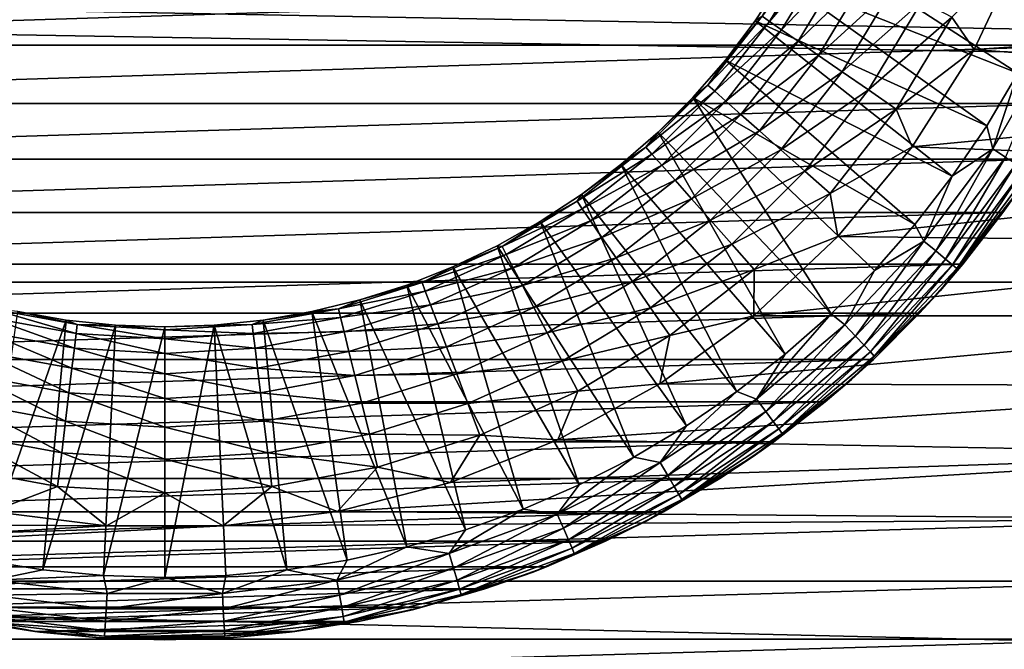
# Model space of a CAD drawing. Header units: metres. Extents: x -150 to 150, y -150 to 150.
# Tile 40 of 64: x -1.53 to 8.85, y -11.01 to -4.38. Entities that reach past the tile are written whole.
import ezdxf

# ---------------------------------------------------------------- set-up
doc = ezdxf.new("R2010")
doc.units = ezdxf.units.M
doc.layers.add('solid_P32600', color=7, linetype='CONTINUOUS')

msp = doc.modelspace()

# ---------------------------------------------------------------- linework, layer by layer
at = {"layer": 'solid_P32600'}
for points in [[(-120, -2.5), (149.829636, -7.143259), (-149.829636, -7.143259)], [(-95.550003, -2.5), (149.829636, -7.143259), (-120, -2.5)], [(-71.25, -2.5), (149.829636, -7.143259), (-95.550003, -2.5)], [(-46.900002, -2.5), (149.829636, -7.143259), (-71.25, -2.5)], [(-22.5, -2.5), (149.829636, -7.143259), (-46.900002, -2.5)], [(22.5, -2.5), (149.829636, -7.143259), (-22.5, -2.5)], [(6.505997, -3.956385, 31.797224), (6.760824, -3.503176, 31.797224), (8.988025, -4.941208, 33.160934)], [(6.760824, -3.503176, 31.797224), (9.28055, -4.367095, 33.160934), (8.988025, -4.941208, 33.160934)], [(6.371185, -4.397711, 25.896448), (6.854817, -3.597686, 25.896448), (6.292758, -4.343577, 26.253719)], [(6.992901, -3.670158, 25.56118), (6.854817, -3.597686, 25.896448), (6.371185, -4.397711, 25.896448)], [(8.29291, -4.352455, 24.532194), (8.527252, -4.692007, 24.5), (9.050183, -3.580016, 24.5)], [(9.050183, -3.580016, 24.5), (8.527252, -4.692007, 24.5), (14.370586, -4.298672, 24.5)], [(6.499527, -4.486299, 25.56118), (6.992901, -3.670158, 25.56118), (6.371185, -4.397711, 25.896448)], [(7.180484, -3.768609, 25.258123), (6.992901, -3.670158, 25.56118), (6.499527, -4.486299, 25.56118)], [(6.673874, -4.606643, 25.258123), (7.180484, -3.768609, 25.258123), (6.499527, -4.486299, 25.56118)], [(7.411855, -3.890041, 24.996502), (7.180484, -3.768609, 25.258123), (6.673874, -4.606643, 25.258123)], [(6.888921, -4.755079, 24.996502), (7.411855, -3.890041, 24.996502), (6.673874, -4.606643, 25.258123)], [(7.679969, -4.030759, 24.784283), (7.411855, -3.890041, 24.996502), (6.888921, -4.755079, 24.996502)], [(-10.147296, -4.014006, 43.5), (-9.873096, -4.646864, 43.5), (10.147296, -4.014006, 43.5)], [(-9.873096, -4.646864, 43.5), (9.873096, -4.646864, 43.5), (10.147296, -4.014006, 43.5)], [(6.220837, -4.391146, 31.797224), (6.505997, -3.956385, 31.797224), (8.660028, -5.495821, 33.160934)], [(6.505997, -3.956385, 26.619158), (6.505997, -3.956385, 31.797224), (6.220837, -4.391146, 31.797224)], [(6.220837, -4.391146, 26.619158), (6.505997, -3.956385, 26.619158), (6.220837, -4.391146, 31.797224)], [(6.292758, -4.343577, 26.253719), (6.505997, -3.956385, 26.619158), (6.220837, -4.391146, 26.619158)], [(6.505997, -3.956385, 31.797224), (8.988025, -4.941208, 33.160934), (8.660028, -5.495821, 33.160934)], [(7.13812, -4.927088, 24.784283), (7.679969, -4.030759, 24.784283), (6.888921, -4.755079, 24.996502)], [(7.976665, -4.186477, 24.627928), (7.679969, -4.030759, 24.784283), (7.13812, -4.927088, 24.784283)], [(7.413883, -5.117434, 24.627928), (7.976665, -4.186477, 24.627928), (7.13812, -4.927088, 24.784283)], [(8.29291, -4.352455, 24.532194), (7.976665, -4.186477, 24.627928), (7.413883, -5.117434, 24.627928)], [(5.723316, -5.070415, 26.253719), (6.292758, -4.343577, 26.253719), (5.906672, -4.805435, 26.619158)], [(6.371185, -4.397711, 25.896448), (6.292758, -4.343577, 26.253719), (5.723316, -5.070415, 26.253719)], [(6.292758, -4.343577, 26.253719), (6.220837, -4.391146, 26.619158), (5.906672, -4.805435, 26.619158)], [(7.707815, -5.32032, 24.532194), (8.29291, -4.352455, 24.532194), (7.413883, -5.117434, 24.627928)], [(7.707815, -5.32032, 24.532194), (8.527252, -4.692007, 24.5), (8.29291, -4.352455, 24.532194)], [(8.527252, -4.692007, 24.5), (14.095313, -5.126719, 24.5), (14.370586, -4.298672, 24.5)], [(5.794646, -5.133609, 25.896448), (6.371185, -4.397711, 25.896448), (5.723316, -5.070415, 26.253719)], [(6.499527, -4.486299, 25.56118), (6.371185, -4.397711, 25.896448), (5.794646, -5.133609, 25.896448)], [(5.906672, -4.805435, 31.797224), (6.220837, -4.391146, 31.797224), (8.297853, -6.028744, 33.160934)], [(6.220837, -4.391146, 26.619158), (6.220837, -4.391146, 31.797224), (5.906672, -4.805435, 31.797224)], [(5.906672, -4.805435, 26.619158), (6.220837, -4.391146, 26.619158), (5.906672, -4.805435, 31.797224)], [(6.220837, -4.391146, 31.797224), (8.660028, -5.495821, 33.160934), (8.297853, -6.028744, 33.160934)], [(5.911374, -5.23702, 25.56118), (6.499527, -4.486299, 25.56118), (5.794646, -5.133609, 25.896448)], [(6.673874, -4.606643, 25.258123), (6.499527, -4.486299, 25.56118), (5.911374, -5.23702, 25.56118)], [(-9.873096, -4.646864, 43.5), (-9.560972, -5.260797, 43.5), (9.873096, -4.646864, 43.5)], [(-9.560972, -5.260797, 43.5), (9.560972, -5.260797, 43.5), (9.873096, -4.646864, 43.5)], [(6.069945, -5.377502, 25.258123), (6.673874, -4.606643, 25.258123), (5.911374, -5.23702, 25.56118)], [(6.888921, -4.755079, 24.996502), (6.673874, -4.606643, 25.258123), (6.069945, -5.377502, 25.258123)], [(6.265532, -5.550777, 24.996502), (6.888921, -4.755079, 24.996502), (6.069945, -5.377502, 25.258123)], [(7.13812, -4.927088, 24.784283), (6.888921, -4.755079, 24.996502), (6.265532, -5.550777, 24.996502)], [(7.707815, -5.32032, 24.532194), (7.876355, -5.718006, 24.5), (8.527252, -4.692007, 24.5)], [(8.527252, -4.692007, 24.5), (7.876355, -5.718006, 24.5), (14.095313, -5.126719, 24.5)], [(8.724471, -5.738175, 33.279228), (9.331641, -4.686526, 33.279228), (8.859796, -5.827179, 33.429939)], [(8.988025, -4.941208, 33.160934), (9.331641, -4.686526, 33.279228), (8.724471, -5.738175, 33.279228)], [(5.564968, -5.197318, 31.797224), (5.906672, -4.805435, 31.797224), (7.902932, -6.537874, 33.160934)], [(5.906672, -4.805435, 26.619158), (5.906672, -4.805435, 31.797224), (5.564968, -5.197318, 31.797224)], [(5.564968, -5.197318, 26.619158), (5.906672, -4.805435, 26.619158), (5.564968, -5.197318, 31.797224)], [(5.723316, -5.070415, 26.253719), (5.906672, -4.805435, 26.619158), (5.564968, -5.197318, 26.619158)], [(5.906672, -4.805435, 31.797224), (8.297853, -6.028744, 33.160934), (7.902932, -6.537874, 33.160934)], [(6.49218, -5.751569, 24.784283), (7.13812, -4.927088, 24.784283), (6.265532, -5.550777, 24.996502)], [(7.413883, -5.117434, 24.627928), (7.13812, -4.927088, 24.784283), (6.49218, -5.751569, 24.784283)], [(8.660028, -5.495821, 33.160934), (8.988025, -4.941208, 33.160934), (8.724471, -5.738175, 33.279228)], [(5.070415, -5.723316, 26.253719), (5.723316, -5.070415, 26.253719), (5.197318, -5.564968, 26.619158)], [(5.794646, -5.133609, 25.896448), (5.723316, -5.070415, 26.253719), (5.070415, -5.723316, 26.253719)], [(5.723316, -5.070415, 26.253719), (5.564968, -5.197318, 26.619158), (5.197318, -5.564968, 26.619158)], [(5.133609, -5.794646, 25.896448), (5.794646, -5.133609, 25.896448), (5.070415, -5.723316, 26.253719)], [(5.911374, -5.23702, 25.56118), (5.794646, -5.133609, 25.896448), (5.133609, -5.794646, 25.896448)], [(6.742989, -5.973767, 24.627928), (7.413883, -5.117434, 24.627928), (6.49218, -5.751569, 24.784283)], [(7.707815, -5.32032, 24.532194), (7.413883, -5.117434, 24.627928), (6.742989, -5.973767, 24.627928)], [(7.876355, -5.718006, 24.5), (13.77128, -5.9417, 24.5), (14.095313, -5.126719, 24.5)], [(-9.560972, -5.260797, 43.5), (-9.214266, -5.848492, 43.5), (9.560972, -5.260797, 43.5)], [(-9.214266, -5.848492, 43.5), (9.214266, -5.848492, 43.5), (9.560972, -5.260797, 43.5)], [(5.23702, -5.911374, 25.56118), (5.911374, -5.23702, 25.56118), (5.133609, -5.794646, 25.896448)], [(5.197318, -5.564968, 31.797224), (5.564968, -5.197318, 31.797224), (7.021202, -7.47682, 33.160934)], [(5.564968, -5.197318, 26.619158), (5.564968, -5.197318, 31.797224), (5.197318, -5.564968, 31.797224)], [(5.197318, -5.564968, 26.619158), (5.564968, -5.197318, 26.619158), (5.197318, -5.564968, 31.797224)], [(6.069945, -5.377502, 25.258123), (5.911374, -5.23702, 25.56118), (5.23702, -5.911374, 25.56118)], [(5.564968, -5.197318, 31.797224), (7.902932, -6.537874, 33.160934), (7.47682, -7.021202, 33.160934)], [(5.564968, -5.197318, 31.797224), (7.47682, -7.021202, 33.160934), (7.021202, -7.47682, 33.160934)], [(5.377502, -6.069945, 25.258123), (6.069945, -5.377502, 25.258123), (5.23702, -5.911374, 25.56118)], [(6.265532, -5.550777, 24.996502), (6.069945, -5.377502, 25.258123), (5.377502, -6.069945, 25.258123)], [(7.010322, -6.210604, 24.532194), (7.707815, -5.32032, 24.532194), (6.742989, -5.973767, 24.627928)], [(7.010322, -6.210604, 24.532194), (7.876355, -5.718006, 24.5), (7.707815, -5.32032, 24.532194)], [(8.297853, -6.028744, 33.160934), (8.660028, -5.495821, 33.160934), (8.724471, -5.738175, 33.279228)], [(4.805435, -5.906672, 31.797224), (5.197318, -5.564968, 31.797224), (6.537874, -7.902932, 33.160934)], [(5.197318, -5.564968, 26.619158), (5.197318, -5.564968, 31.797224), (4.805435, -5.906672, 31.797224)], [(4.805435, -5.906672, 26.619158), (5.197318, -5.564968, 26.619158), (4.805435, -5.906672, 31.797224)], [(5.070415, -5.723316, 26.253719), (5.197318, -5.564968, 26.619158), (4.805435, -5.906672, 26.619158)], [(5.197318, -5.564968, 31.797224), (7.021202, -7.47682, 33.160934), (6.537874, -7.902932, 33.160934)], [(5.550777, -6.265532, 24.996502), (6.265532, -5.550777, 24.996502), (5.377502, -6.069945, 25.258123)], [(6.49218, -5.751569, 24.784283), (6.265532, -5.550777, 24.996502), (5.550777, -6.265532, 24.996502)], [(4.343577, -6.292758, 26.253719), (5.070415, -5.723316, 26.253719), (4.391146, -6.220837, 26.619158)], [(5.133609, -5.794646, 25.896448), (5.070415, -5.723316, 26.253719), (4.343577, -6.292758, 26.253719)], [(4.397711, -6.371185, 25.896448), (5.133609, -5.794646, 25.896448), (4.343577, -6.292758, 26.253719)], [(5.070415, -5.723316, 26.253719), (4.805435, -5.906672, 26.619158), (4.391146, -6.220837, 26.619158)], [(5.23702, -5.911374, 25.56118), (5.133609, -5.794646, 25.896448), (4.397711, -6.371185, 25.896448)], [(5.751569, -6.49218, 24.784283), (6.49218, -5.751569, 24.784283), (5.550777, -6.265532, 24.996502)], [(6.742989, -5.973767, 24.627928), (6.49218, -5.751569, 24.784283), (5.751569, -6.49218, 24.784283)], [(7.010322, -6.210604, 24.532194), (7.092934, -6.664077, 24.5), (7.876355, -5.718006, 24.5)], [(7.876355, -5.718006, 24.5), (7.092934, -6.664077, 24.5), (13.77128, -5.9417, 24.5)], [(7.999318, -6.712225, 33.279228), (8.724471, -5.738175, 33.279228), (8.123394, -6.816337, 33.429939)], [(8.297853, -6.028744, 33.160934), (8.724471, -5.738175, 33.279228), (7.999318, -6.712225, 33.279228)], [(8.724471, -5.738175, 33.279228), (8.859796, -5.827179, 33.429939), (8.123394, -6.816337, 33.429939)], [(-9.214266, -5.848492, 43.5), (-8.83117, -6.411174, 43.5), (9.214266, -5.848492, 43.5)], [(-8.83117, -6.411174, 43.5), (8.83117, -6.411174, 43.5), (9.214266, -5.848492, 43.5)], [(4.391146, -6.220837, 31.797224), (4.805435, -5.906672, 31.797224), (6.028744, -8.297853, 33.160934)], [(4.805435, -5.906672, 26.619158), (4.805435, -5.906672, 31.797224), (4.391146, -6.220837, 31.797224)], [(4.391146, -6.220837, 26.619158), (4.805435, -5.906672, 26.619158), (4.391146, -6.220837, 31.797224)], [(4.486299, -6.499527, 25.56118), (5.23702, -5.911374, 25.56118), (4.397711, -6.371185, 25.896448)], [(5.377502, -6.069945, 25.258123), (5.23702, -5.911374, 25.56118), (4.486299, -6.499527, 25.56118)], [(4.805435, -5.906672, 31.797224), (6.537874, -7.902932, 33.160934), (6.028744, -8.297853, 33.160934)], [(8.123394, -6.816337, 33.429939), (8.859796, -5.827179, 33.429939), (8.224446, -6.90113, 33.607555)], [(8.859796, -5.827179, 33.429939), (8.970008, -5.899667, 33.607555), (8.224446, -6.90113, 33.607555)], [(8.224446, -6.90113, 33.607555), (8.970008, -5.899667, 33.607555), (8.299117, -6.963786, 33.806168)], [(8.970008, -5.899667, 33.607555), (9.051448, -5.953231, 33.806168), (8.299117, -6.963786, 33.806168)], [(8.981759, -6.19966, 34.239281), (9.214266, -5.848492, 43.5), (8.83117, -6.411174, 43.5)], [(5.973767, -6.742989, 24.627928), (6.742989, -5.973767, 24.627928), (5.751569, -6.49218, 24.784283)], [(7.010322, -6.210604, 24.532194), (6.742989, -5.973767, 24.627928), (5.973767, -6.742989, 24.627928)], [(7.092934, -6.664077, 24.5), (13.401849, -6.735499, 24.5), (13.77128, -5.9417, 24.5)], [(8.299117, -6.963786, 33.806168), (9.051448, -5.953231, 33.806168), (8.344923, -7.002222, 34.019176)], [(9.051448, -5.953231, 33.806168), (9.101406, -5.986089, 34.019176), (8.344923, -7.002222, 34.019176)], [(8.344923, -7.002222, 34.019176), (9.101406, -5.986089, 34.019176), (8.981759, -6.19966, 34.239281)], [(4.606643, -6.673874, 25.258123), (5.377502, -6.069945, 25.258123), (4.486299, -6.499527, 25.56118)], [(5.550777, -6.265532, 24.996502), (5.377502, -6.069945, 25.258123), (4.606643, -6.673874, 25.258123)], [(7.902932, -6.537874, 33.160934), (8.297853, -6.028744, 33.160934), (7.999318, -6.712225, 33.279228)], [(3.956385, -6.505997, 31.797224), (4.391146, -6.220837, 31.797224), (5.495821, -8.660028, 33.160934)], [(4.391146, -6.220837, 26.619158), (4.391146, -6.220837, 31.797224), (3.956385, -6.505997, 31.797224)], [(3.956385, -6.505997, 26.619158), (4.391146, -6.220837, 26.619158), (3.956385, -6.505997, 31.797224)], [(4.343577, -6.292758, 26.253719), (4.391146, -6.220837, 26.619158), (3.956385, -6.505997, 26.619158)], [(4.391146, -6.220837, 31.797224), (6.028744, -8.297853, 33.160934), (5.495821, -8.660028, 33.160934)], [(6.210604, -7.010322, 24.532194), (7.010322, -6.210604, 24.532194), (5.973767, -6.742989, 24.627928)], [(6.210604, -7.010322, 24.532194), (7.092934, -6.664077, 24.5), (7.010322, -6.210604, 24.532194)], [(8.168985, -7.237089, 34.239281), (8.981759, -6.19966, 34.239281), (8.408937, -6.954318, 43.5)], [(8.344923, -7.002222, 34.019176), (8.981759, -6.19966, 34.239281), (8.168985, -7.237089, 34.239281)], [(8.981759, -6.19966, 34.239281), (8.83117, -6.411174, 43.5), (8.408937, -6.954318, 43.5)], [(3.553399, -6.770437, 26.253719), (4.343577, -6.292758, 26.253719), (3.956385, -6.505997, 26.619158)], [(4.397711, -6.371185, 25.896448), (4.343577, -6.292758, 26.253719), (3.553399, -6.770437, 26.253719)], [(4.755079, -6.888921, 24.996502), (5.550777, -6.265532, 24.996502), (4.606643, -6.673874, 25.258123)], [(5.751569, -6.49218, 24.784283), (5.550777, -6.265532, 24.996502), (4.755079, -6.888921, 24.996502)], [(-8.83117, -6.411174, 43.5), (-8.408937, -6.954318, 43.5), (8.83117, -6.411174, 43.5)], [(-8.408937, -6.954318, 43.5), (8.408937, -6.954318, 43.5), (8.83117, -6.411174, 43.5)], [(3.597686, -6.854817, 25.896448), (4.397711, -6.371185, 25.896448), (3.553399, -6.770437, 26.253719)], [(4.486299, -6.499527, 25.56118), (4.397711, -6.371185, 25.896448), (3.597686, -6.854817, 25.896448)], [(3.503176, -6.760824, 31.797224), (3.956385, -6.505997, 31.797224), (4.941208, -8.988025, 33.160934)], [(3.956385, -6.505997, 26.619158), (3.956385, -6.505997, 31.797224), (3.503176, -6.760824, 31.797224)], [(3.503176, -6.760824, 26.619158), (3.956385, -6.505997, 26.619158), (3.503176, -6.760824, 31.797224)], [(3.553399, -6.770437, 26.253719), (3.956385, -6.505997, 26.619158), (3.503176, -6.760824, 26.619158)], [(3.670158, -6.992901, 25.56118), (4.486299, -6.499527, 25.56118), (3.597686, -6.854817, 25.896448)], [(4.606643, -6.673874, 25.258123), (4.486299, -6.499527, 25.56118), (3.670158, -6.992901, 25.56118)], [(3.956385, -6.505997, 31.797224), (5.495821, -8.660028, 33.160934), (4.941208, -8.988025, 33.160934)], [(4.927088, -7.13812, 24.784283), (5.751569, -6.49218, 24.784283), (4.755079, -6.888921, 24.996502)], [(5.973767, -6.742989, 24.627928), (5.751569, -6.49218, 24.784283), (4.927088, -7.13812, 24.784283)], [(7.47682, -7.021202, 33.160934), (7.902932, -6.537874, 33.160934), (7.999318, -6.712225, 33.279228)], [(3.768609, -7.180484, 25.258123), (4.606643, -6.673874, 25.258123), (3.670158, -6.992901, 25.56118)], [(4.755079, -6.888921, 24.996502), (4.606643, -6.673874, 25.258123), (3.768609, -7.180484, 25.258123)], [(7.092934, -6.664077, 24.5), (6.206198, -7.498342, 24.5), (13.401849, -6.735499, 24.5)], [(6.210604, -7.010322, 24.532194), (6.206198, -7.498342, 24.5), (7.092934, -6.664077, 24.5)], [(6.206198, -7.498342, 24.5), (12.990381, -7.5, 24.5), (13.401849, -6.735499, 24.5)], [(7.165988, -7.595503, 33.279228), (7.999318, -6.712225, 33.279228), (7.277138, -7.713316, 33.429939)], [(7.47682, -7.021202, 33.160934), (7.999318, -6.712225, 33.279228), (7.165988, -7.595503, 33.279228)], [(7.999318, -6.712225, 33.279228), (8.123394, -6.816337, 33.429939), (7.277138, -7.713316, 33.429939)], [(2.711405, -7.149388, 26.253719), (3.553399, -6.770437, 26.253719), (3.033635, -6.984128, 26.619158)], [(3.597686, -6.854817, 25.896448), (3.553399, -6.770437, 26.253719), (2.711405, -7.149388, 26.253719)], [(3.033635, -6.984128, 31.797224), (3.503176, -6.760824, 31.797224), (4.367095, -9.28055, 33.160934)], [(3.503176, -6.760824, 26.619158), (3.503176, -6.760824, 31.797224), (3.033635, -6.984128, 31.797224)], [(3.033635, -6.984128, 26.619158), (3.503176, -6.760824, 26.619158), (3.033635, -6.984128, 31.797224)], [(3.553399, -6.770437, 26.253719), (3.503176, -6.760824, 26.619158), (3.033635, -6.984128, 26.619158)], [(3.503176, -6.760824, 31.797224), (4.941208, -8.988025, 33.160934), (4.367095, -9.28055, 33.160934)], [(5.117434, -7.413883, 24.627928), (5.973767, -6.742989, 24.627928), (4.927088, -7.13812, 24.784283)], [(6.210604, -7.010322, 24.532194), (5.973767, -6.742989, 24.627928), (5.117434, -7.413883, 24.627928)], [(7.277138, -7.713316, 33.429939), (8.123394, -6.816337, 33.429939), (7.367664, -7.809267, 33.607555)], [(8.123394, -6.816337, 33.429939), (8.224446, -6.90113, 33.607555), (7.367664, -7.809267, 33.607555)], [(2.745198, -7.238491, 25.896448), (3.597686, -6.854817, 25.896448), (2.711405, -7.149388, 26.253719)], [(3.670158, -6.992901, 25.56118), (3.597686, -6.854817, 25.896448), (2.745198, -7.238491, 25.896448)], [(3.890041, -7.411855, 24.996502), (4.755079, -6.888921, 24.996502), (3.768609, -7.180484, 25.258123)], [(4.927088, -7.13812, 24.784283), (4.755079, -6.888921, 24.996502), (3.890041, -7.411855, 24.996502)], [(7.367664, -7.809267, 33.607555), (8.224446, -6.90113, 33.607555), (7.434555, -7.880168, 33.806168)], [(8.224446, -6.90113, 33.607555), (8.299117, -6.963786, 33.806168), (7.434555, -7.880168, 33.806168)], [(-8.408937, -6.954318, 43.5), (-7.952778, -7.471932, 43.5), (8.408937, -6.954318, 43.5)], [(-7.952778, -7.471932, 43.5), (7.952778, -7.471932, 43.5), (8.408937, -6.954318, 43.5)], [(2.549949, -7.174869, 31.797224), (3.033635, -6.984128, 31.797224), (3.775747, -9.536448, 33.160934)], [(3.033635, -6.984128, 26.619158), (3.033635, -6.984128, 31.797224), (2.549949, -7.174869, 31.797224)], [(2.549949, -7.174869, 26.619158), (3.033635, -6.984128, 26.619158), (2.549949, -7.174869, 31.797224)], [(2.711405, -7.149388, 26.253719), (3.033635, -6.984128, 26.619158), (2.549949, -7.174869, 26.619158)], [(2.800497, -7.384304, 25.56118), (3.670158, -6.992901, 25.56118), (2.745198, -7.238491, 25.896448)], [(3.768609, -7.180484, 25.258123), (3.670158, -6.992901, 25.56118), (2.800497, -7.384304, 25.56118)], [(3.033635, -6.984128, 31.797224), (4.367095, -9.28055, 33.160934), (3.775747, -9.536448, 33.160934)], [(5.32032, -7.707815, 24.532194), (6.210604, -7.010322, 24.532194), (5.117434, -7.413883, 24.627928)], [(5.32032, -7.707815, 24.532194), (6.206198, -7.498342, 24.5), (6.210604, -7.010322, 24.532194)], [(7.021202, -7.47682, 33.160934), (7.47682, -7.021202, 33.160934), (7.165988, -7.595503, 33.279228)], [(7.434555, -7.880168, 33.806168), (8.299117, -6.963786, 33.806168), (7.475589, -7.923662, 34.019176)], [(8.299117, -6.963786, 33.806168), (8.344923, -7.002222, 34.019176), (7.475589, -7.923662, 34.019176)], [(7.475589, -7.923662, 34.019176), (8.344923, -7.002222, 34.019176), (8.168985, -7.237089, 34.239281)], [(8.168985, -7.237089, 34.239281), (8.408937, -6.954318, 43.5), (7.952778, -7.471932, 43.5)], [(149.829636, -7.143259), (149.320877, -14.257286), (-149.829636, -7.143259)], [(16.127792, -13.419415), (-149.829636, -7.143259), (149.320877, -14.257286)], [(16.127792, -13.419415), (-16.127792, -13.419415), (-149.829636, -7.143259)], [(1.829872, -7.424084, 26.253719), (2.711405, -7.149388, 26.253719), (2.054374, -7.332157, 26.619158)], [(2.745198, -7.238491, 25.896448), (2.711405, -7.149388, 26.253719), (1.829872, -7.424084, 26.253719)], [(2.711405, -7.149388, 26.253719), (2.549949, -7.174869, 26.619158), (2.054374, -7.332157, 26.619158)], [(4.030759, -7.679969, 24.784283), (4.927088, -7.13812, 24.784283), (3.890041, -7.411855, 24.996502)], [(5.117434, -7.413883, 24.627928), (4.927088, -7.13812, 24.784283), (4.030759, -7.679969, 24.784283)], [(1.852678, -7.516612, 25.896448), (2.745198, -7.238491, 25.896448), (1.829872, -7.424084, 26.253719)], [(2.800497, -7.384304, 25.56118), (2.745198, -7.238491, 25.896448), (1.852678, -7.516612, 25.896448)], [(2.054374, -7.332157, 31.797224), (2.549949, -7.174869, 31.797224), (3.169498, -9.754712, 33.160934)], [(2.549949, -7.174869, 26.619158), (2.549949, -7.174869, 31.797224), (2.054374, -7.332157, 31.797224)], [(2.054374, -7.332157, 26.619158), (2.549949, -7.174869, 26.619158), (2.054374, -7.332157, 31.797224)], [(2.549949, -7.174869, 31.797224), (3.775747, -9.536448, 33.160934), (3.169498, -9.754712, 33.160934)], [(2.875619, -7.582386, 25.258123), (3.768609, -7.180484, 25.258123), (2.800497, -7.384304, 25.56118)], [(3.890041, -7.411855, 24.996502), (3.768609, -7.180484, 25.258123), (2.875619, -7.582386, 25.258123)], [(7.237089, -8.168985, 34.239281), (8.168985, -7.237089, 34.239281), (7.467958, -7.957943, 43.5)], [(7.475589, -7.923662, 34.019176), (8.168985, -7.237089, 34.239281), (7.237089, -8.168985, 34.239281)], [(8.168985, -7.237089, 34.239281), (7.952778, -7.471932, 43.5), (7.467958, -7.957943, 43.5)], [(1.549221, -7.45526, 31.797224), (2.054374, -7.332157, 31.797224), (2.55074, -9.934478, 33.160934)], [(2.054374, -7.332157, 26.619158), (2.054374, -7.332157, 31.797224), (1.549221, -7.45526, 31.797224)], [(1.549221, -7.45526, 26.619158), (2.054374, -7.332157, 26.619158), (1.549221, -7.45526, 31.797224)], [(1.829872, -7.424084, 26.253719), (2.054374, -7.332157, 26.619158), (1.549221, -7.45526, 26.619158)], [(2.054374, -7.332157, 31.797224), (3.169498, -9.754712, 33.160934), (2.55074, -9.934478, 33.160934)], [(-1.549221, -7.45526, 31.797224), (-1.036844, -7.543602, 31.797224), (-1.921916, -10.075037, 33.160934)], [(-1.852678, -7.516612, 25.896448), (-0.933143, -7.685122, 25.896448), (-1.829872, -7.424084, 26.253719)], [(-1.829872, -7.424084, 26.253719), (-0.921656, -7.590521, 26.253719), (-1.549221, -7.45526, 26.619158)], [(-0.933143, -7.685122, 25.896448), (-0.921656, -7.590521, 26.253719), (-1.829872, -7.424084, 26.253719)], [(-1.036844, -7.543602, 26.619158), (-1.036844, -7.543602, 31.797224), (-1.549221, -7.45526, 31.797224)], [(-1.549221, -7.45526, 26.619158), (-1.036844, -7.543602, 26.619158), (-1.549221, -7.45526, 31.797224)], [(-0.921656, -7.590521, 26.253719), (-1.036844, -7.543602, 26.619158), (-1.549221, -7.45526, 26.619158)], [(0.921656, -7.590521, 26.253719), (1.829872, -7.424084, 26.253719), (1.036844, -7.543602, 26.619158)], [(1.852678, -7.516612, 25.896448), (1.829872, -7.424084, 26.253719), (0.921656, -7.590521, 26.253719)], [(1.829872, -7.424084, 26.253719), (1.549221, -7.45526, 26.619158), (1.036844, -7.543602, 26.619158)], [(1.036844, -7.543602, 31.797224), (1.549221, -7.45526, 31.797224), (1.921916, -10.075037, 33.160934)], [(1.549221, -7.45526, 26.619158), (1.549221, -7.45526, 31.797224), (1.036844, -7.543602, 31.797224)], [(1.036844, -7.543602, 26.619158), (1.549221, -7.45526, 26.619158), (1.036844, -7.543602, 31.797224)], [(1.549221, -7.45526, 31.797224), (2.55074, -9.934478, 33.160934), (1.921916, -10.075037, 33.160934)], [(1.889999, -7.668026, 25.56118), (2.800497, -7.384304, 25.56118), (1.852678, -7.516612, 25.896448)], [(2.875619, -7.582386, 25.258123), (2.800497, -7.384304, 25.56118), (1.889999, -7.668026, 25.56118)], [(2.968278, -7.826706, 24.996502), (3.890041, -7.411855, 24.996502), (2.875619, -7.582386, 25.258123)], [(4.030759, -7.679969, 24.784283), (3.890041, -7.411855, 24.996502), (2.968278, -7.826706, 24.996502)], [(4.186477, -7.976665, 24.627928), (5.117434, -7.413883, 24.627928), (4.030759, -7.679969, 24.784283)], [(5.32032, -7.707815, 24.532194), (5.117434, -7.413883, 24.627928), (4.186477, -7.976665, 24.627928)], [(-7.952778, -7.471932, 43.5), (-7.467958, -7.957943, 43.5), (7.952778, -7.471932, 43.5)], [(-7.467958, -7.957943, 43.5), (7.467958, -7.957943, 43.5), (7.952778, -7.471932, 43.5)], [(-1.036844, -7.543602, 31.797224), (-1.285507, -10.175834, 33.160934), (-1.921916, -10.075037, 33.160934)], [(-1.889999, -7.668026, 25.56118), (-0.95194, -7.839932, 25.56118), (-1.852678, -7.516612, 25.896448)], [(-0.95194, -7.839932, 25.56118), (-0.933143, -7.685122, 25.896448), (-1.852678, -7.516612, 25.896448)], [(-1.036844, -7.543602, 31.797224), (-0.519634, -7.596773, 31.797224), (-1.285507, -10.175834, 33.160934)], [(-0.519634, -7.596773, 26.619158), (-0.519634, -7.596773, 31.797224), (-1.036844, -7.543602, 31.797224)], [(-1.036844, -7.543602, 26.619158), (-0.519634, -7.596773, 26.619158), (-1.036844, -7.543602, 31.797224)], [(-0.921656, -7.590521, 26.253719), (-0.519634, -7.596773, 26.619158), (-1.036844, -7.543602, 26.619158)], [(0.519634, -7.596773, 31.797224), (1.036844, -7.543602, 31.797224), (1.285507, -10.175834, 33.160934)], [(1.036844, -7.543602, 26.619158), (1.036844, -7.543602, 31.797224), (0.519634, -7.596773, 31.797224)], [(0.519634, -7.596773, 26.619158), (1.036844, -7.543602, 26.619158), (0.519634, -7.596773, 31.797224)], [(0.921656, -7.590521, 26.253719), (1.036844, -7.543602, 26.619158), (0.519634, -7.596773, 26.619158)], [(0.933143, -7.685122, 25.896448), (1.852678, -7.516612, 25.896448), (0.921656, -7.590521, 26.253719)], [(1.889999, -7.668026, 25.56118), (1.852678, -7.516612, 25.896448), (0.933143, -7.685122, 25.896448)], [(1.036844, -7.543602, 31.797224), (1.921916, -10.075037, 33.160934), (1.285507, -10.175834, 33.160934)], [(6.206198, -7.498342, 24.5), (5.214441, -8.217354, 24.5), (12.990381, -7.5, 24.5)], [(5.32032, -7.707815, 24.532194), (5.214441, -8.217354, 24.5), (6.206198, -7.498342, 24.5)], [(5.214441, -8.217354, 24.5), (12.534038, -8.238592, 24.5), (12.990381, -7.5, 24.5)], [(7.021202, -7.47682, 33.160934), (7.165988, -7.595503, 33.279228), (6.23575, -8.376066, 33.279228)], [(6.537874, -7.902932, 33.160934), (7.021202, -7.47682, 33.160934), (6.23575, -8.376066, 33.279228)], [(-1.940697, -7.873719, 25.258123), (-0.977476, -8.050236, 25.258123), (-1.889999, -7.668026, 25.56118)], [(-0.977476, -8.050236, 25.258123), (-0.95194, -7.839932, 25.56118), (-1.889999, -7.668026, 25.56118)], [(-0.519634, -7.596773, 31.797224), (-0.644024, -10.236472, 33.160934), (-1.285507, -10.175834, 33.160934)], [(-0.933143, -7.685122, 25.896448), (0, -7.741567, 25.896448), (-0.921656, -7.590521, 26.253719)], [(-0.921656, -7.590521, 26.253719), (0, -7.646271, 26.253719), (-0.519634, -7.596773, 26.619158)], [(0, -7.741567, 25.896448), (0, -7.646271, 26.253719), (-0.921656, -7.590521, 26.253719)], [(-0.519634, -7.596773, 31.797224), (0, -7.614524, 31.797224), (-0.644024, -10.236472, 33.160934)], [(0, -7.614524, 31.797224), (0, -10.256711, 33.160934), (-0.644024, -10.236472, 33.160934)], [(0, -7.614524, 26.619158), (0, -7.614524, 31.797224), (-0.519634, -7.596773, 31.797224)], [(-0.519634, -7.596773, 26.619158), (0, -7.614524, 26.619158), (-0.519634, -7.596773, 31.797224)], [(0, -7.646271, 26.253719), (0, -7.614524, 26.619158), (-0.519634, -7.596773, 26.619158)], [(0.921656, -7.590521, 26.253719), (0.519634, -7.596773, 26.619158), (0, -7.614524, 26.619158)], [(0, -7.646271, 26.253719), (0.921656, -7.590521, 26.253719), (0, -7.614524, 26.619158)], [(0.933143, -7.685122, 25.896448), (0.921656, -7.590521, 26.253719), (0, -7.646271, 26.253719)], [(0.519634, -7.596773, 31.797224), (0.644024, -10.236472, 33.160934), (0, -10.256711, 33.160934)], [(0, -7.614524, 31.797224), (0.519634, -7.596773, 31.797224), (0, -10.256711, 33.160934)], [(0.519634, -7.596773, 26.619158), (0.519634, -7.596773, 31.797224), (0, -7.614524, 31.797224)], [(0, -7.614524, 26.619158), (0.519634, -7.596773, 26.619158), (0, -7.614524, 31.797224)], [(0, -7.741567, 25.896448), (0.933143, -7.685122, 25.896448), (0, -7.646271, 26.253719)], [(0.519634, -7.596773, 31.797224), (1.285507, -10.175834, 33.160934), (0.644024, -10.236472, 33.160934)], [(0.95194, -7.839932, 25.56118), (1.889999, -7.668026, 25.56118), (0.933143, -7.685122, 25.896448)], [(1.940697, -7.873719, 25.258123), (1.889999, -7.668026, 25.56118), (0.95194, -7.839932, 25.56118)], [(1.940697, -7.873719, 25.258123), (2.875619, -7.582386, 25.258123), (1.889999, -7.668026, 25.56118)], [(2.968278, -7.826706, 24.996502), (2.875619, -7.582386, 25.258123), (1.940697, -7.873719, 25.258123)], [(6.23575, -8.376066, 33.279228), (7.165988, -7.595503, 33.279228), (6.332471, -8.505985, 33.429939)], [(7.165988, -7.595503, 33.279228), (7.277138, -7.713316, 33.429939), (6.332471, -8.505985, 33.429939)], [(-0.95194, -7.839932, 25.56118), (0, -7.897513, 25.56118), (-0.933143, -7.685122, 25.896448)], [(0, -7.897513, 25.56118), (0, -7.741567, 25.896448), (-0.933143, -7.685122, 25.896448)], [(0.95194, -7.839932, 25.56118), (0.933143, -7.685122, 25.896448), (0, -7.741567, 25.896448)], [(0, -7.897513, 25.56118), (0.95194, -7.839932, 25.56118), (0, -7.741567, 25.896448)], [(3.075652, -8.109828, 24.784283), (4.030759, -7.679969, 24.784283), (2.968278, -7.826706, 24.996502)], [(4.186477, -7.976665, 24.627928), (4.030759, -7.679969, 24.784283), (3.075652, -8.109828, 24.784283)], [(4.352455, -8.29291, 24.532194), (5.32032, -7.707815, 24.532194), (4.186477, -7.976665, 24.627928)], [(4.352455, -8.29291, 24.532194), (5.214441, -8.217354, 24.5), (5.32032, -7.707815, 24.532194)], [(6.332471, -8.505985, 33.429939), (7.277138, -7.713316, 33.429939), (6.411245, -8.611797, 33.607555)], [(7.277138, -7.713316, 33.429939), (7.367664, -7.809267, 33.607555), (6.411245, -8.611797, 33.607555)], [(-2.003231, -8.127427, 24.996502), (-1.008972, -8.309632, 24.996502), (-1.940697, -7.873719, 25.258123)], [(-1.008972, -8.309632, 24.996502), (-0.977476, -8.050236, 25.258123), (-1.940697, -7.873719, 25.258123)], [(-0.977476, -8.050236, 25.258123), (0, -8.109363, 25.258123), (-0.95194, -7.839932, 25.56118)], [(0, -8.109363, 25.258123), (0, -7.897513, 25.56118), (-0.95194, -7.839932, 25.56118)], [(0.977476, -8.050236, 25.258123), (0.95194, -7.839932, 25.56118), (0, -7.897513, 25.56118)], [(0.977476, -8.050236, 25.258123), (1.940697, -7.873719, 25.258123), (0.95194, -7.839932, 25.56118)], [(2.003231, -8.127427, 24.996502), (1.940697, -7.873719, 25.258123), (0.977476, -8.050236, 25.258123)], [(2.003231, -8.127427, 24.996502), (2.968278, -7.826706, 24.996502), (1.940697, -7.873719, 25.258123)], [(3.075652, -8.109828, 24.784283), (2.968278, -7.826706, 24.996502), (2.003231, -8.127427, 24.996502)], [(6.411245, -8.611797, 33.607555), (7.367664, -7.809267, 33.607555), (6.469454, -8.689984, 33.806168)], [(7.367664, -7.809267, 33.607555), (7.434555, -7.880168, 33.806168), (6.469454, -8.689984, 33.806168)], [(6.469454, -8.689984, 33.806168), (7.434555, -7.880168, 33.806168), (6.505161, -8.737947, 34.019176)], [(7.434555, -7.880168, 33.806168), (7.475589, -7.923662, 34.019176), (6.505161, -8.737947, 34.019176)], [(-7.467958, -7.957943, 43.5), (-6.958547, -8.407331, 43.5), (7.467958, -7.957943, 43.5)], [(-6.958547, -8.407331, 43.5), (6.958547, -8.407331, 43.5), (7.467958, -7.957943, 43.5)], [(0, -8.109363, 25.258123), (0.977476, -8.050236, 25.258123), (0, -7.897513, 25.56118)], [(3.194472, -8.423131, 24.627928), (4.186477, -7.976665, 24.627928), (3.075652, -8.109828, 24.784283)], [(4.352455, -8.29291, 24.532194), (4.186477, -7.976665, 24.627928), (3.194472, -8.423131, 24.627928)], [(6.028744, -8.297853, 33.160934), (6.537874, -7.902932, 33.160934), (6.23575, -8.376066, 33.279228)], [(6.505161, -8.737947, 34.019176), (7.475589, -7.923662, 34.019176), (7.237089, -8.168985, 34.239281)], [(7.237089, -8.168985, 34.239281), (7.467958, -7.957943, 43.5), (6.958547, -8.407331, 43.5)], [(-1.008972, -8.309632, 24.996502), (0, -8.370664, 24.996502), (-0.977476, -8.050236, 25.258123)], [(0, -8.370664, 24.996502), (0, -8.109363, 25.258123), (-0.977476, -8.050236, 25.258123)], [(1.008972, -8.309632, 24.996502), (0.977476, -8.050236, 25.258123), (0, -8.109363, 25.258123)], [(1.008972, -8.309632, 24.996502), (2.003231, -8.127427, 24.996502), (0.977476, -8.050236, 25.258123)], [(-2.075695, -8.421427, 24.784283), (-1.04547, -8.610223, 24.784283), (-2.003231, -8.127427, 24.996502)], [(-1.04547, -8.610223, 24.784283), (-1.008972, -8.309632, 24.996502), (-2.003231, -8.127427, 24.996502)], [(0, -8.370664, 24.996502), (1.008972, -8.309632, 24.996502), (0, -8.109363, 25.258123)], [(2.075695, -8.421427, 24.784283), (2.003231, -8.127427, 24.996502), (1.008972, -8.309632, 24.996502)], [(2.075695, -8.421427, 24.784283), (3.075652, -8.109828, 24.784283), (2.003231, -8.127427, 24.996502)], [(3.194472, -8.423131, 24.627928), (3.075652, -8.109828, 24.784283), (2.075695, -8.421427, 24.784283)], [(6.19966, -8.981759, 34.239281), (7.237089, -8.168985, 34.239281), (6.41708, -8.82626, 43.5)], [(6.505161, -8.737947, 34.019176), (7.237089, -8.168985, 34.239281), (6.19966, -8.981759, 34.239281)], [(7.237089, -8.168985, 34.239281), (6.958547, -8.407331, 43.5), (6.41708, -8.82626, 43.5)], [(3.321121, -8.757075, 24.532194), (4.352455, -8.29291, 24.532194), (3.194472, -8.423131, 24.627928)], [(3.321121, -8.757075, 24.532194), (4.143179, -8.807834, 24.5), (4.352455, -8.29291, 24.532194)], [(5.214441, -8.217354, 24.5), (4.143179, -8.807834, 24.5), (12.534038, -8.238592, 24.5)], [(4.352455, -8.29291, 24.532194), (4.143179, -8.807834, 24.5), (5.214441, -8.217354, 24.5)], [(4.143179, -8.807834, 24.5), (12.031302, -8.955429, 24.5), (12.534038, -8.238592, 24.5)], [(6.028744, -8.297853, 33.160934), (6.23575, -8.376066, 33.279228), (5.221184, -9.043356, 33.279228)], [(5.495821, -8.660028, 33.160934), (6.028744, -8.297853, 33.160934), (5.221184, -9.043356, 33.279228)], [(-1.04547, -8.610223, 24.784283), (0, -8.673462, 24.784283), (-1.008972, -8.309632, 24.996502)], [(0, -8.673462, 24.784283), (0, -8.370664, 24.996502), (-1.008972, -8.309632, 24.996502)], [(1.04547, -8.610223, 24.784283), (1.008972, -8.309632, 24.996502), (0, -8.370664, 24.996502)], [(0, -8.673462, 24.784283), (1.04547, -8.610223, 24.784283), (0, -8.370664, 24.996502)], [(1.04547, -8.610223, 24.784283), (2.075695, -8.421427, 24.784283), (1.008972, -8.309632, 24.996502)], [(5.221184, -9.043356, 33.279228), (6.23575, -8.376066, 33.279228), (5.302169, -9.183626, 33.429939)], [(6.23575, -8.376066, 33.279228), (6.332471, -8.505985, 33.429939), (5.302169, -9.183626, 33.429939)], [(-6.958547, -8.407331, 43.5), (-6.41708, -8.82626, 43.5), (6.958547, -8.407331, 43.5)], [(-6.41708, -8.82626, 43.5), (6.41708, -8.82626, 43.5), (6.958547, -8.407331, 43.5)], [(-2.155885, -8.746768, 24.627928), (-1.085859, -8.942857, 24.627928), (-2.075695, -8.421427, 24.784283)], [(-1.085859, -8.942857, 24.627928), (-1.04547, -8.610223, 24.784283), (-2.075695, -8.421427, 24.784283)], [(2.155885, -8.746768, 24.627928), (2.075695, -8.421427, 24.784283), (1.04547, -8.610223, 24.784283)], [(2.155885, -8.746768, 24.627928), (3.194472, -8.423131, 24.627928), (2.075695, -8.421427, 24.784283)], [(3.321121, -8.757075, 24.532194), (3.194472, -8.423131, 24.627928), (2.155885, -8.746768, 24.627928)], [(5.302169, -9.183626, 33.429939), (6.332471, -8.505985, 33.429939), (5.368126, -9.297868, 33.607555)], [(6.332471, -8.505985, 33.429939), (6.411245, -8.611797, 33.607555), (5.368126, -9.297868, 33.607555)], [(-1.085859, -8.942857, 24.627928), (0, -9.008539, 24.627928), (-1.04547, -8.610223, 24.784283)], [(0, -9.008539, 24.627928), (0, -8.673462, 24.784283), (-1.04547, -8.610223, 24.784283)], [(1.085859, -8.942857, 24.627928), (1.04547, -8.610223, 24.784283), (0, -8.673462, 24.784283)], [(0, -9.008539, 24.627928), (1.085859, -8.942857, 24.627928), (0, -8.673462, 24.784283)], [(1.085859, -8.942857, 24.627928), (2.155885, -8.746768, 24.627928), (1.04547, -8.610223, 24.784283)], [(4.941208, -8.988025, 33.160934), (5.495821, -8.660028, 33.160934), (5.221184, -9.043356, 33.279228)], [(5.368126, -9.297868, 33.607555), (6.411245, -8.611797, 33.607555), (5.416864, -9.382283, 33.806168)], [(6.411245, -8.611797, 33.607555), (6.469454, -8.689984, 33.806168), (5.416864, -9.382283, 33.806168)], [(5.416864, -9.382283, 33.806168), (6.469454, -8.689984, 33.806168), (5.446762, -9.434068, 34.019176)], [(6.469454, -8.689984, 33.806168), (6.505161, -8.737947, 34.019176), (5.446762, -9.434068, 34.019176)], [(-2.241357, -9.093543, 24.532194), (-1.12891, -9.297407, 24.532194), (-2.155885, -8.746768, 24.627928)], [(-1.12891, -9.297407, 24.532194), (-1.085859, -8.942857, 24.627928), (-2.155885, -8.746768, 24.627928)], [(2.241357, -9.093543, 24.532194), (2.155885, -8.746768, 24.627928), (1.085859, -8.942857, 24.627928)], [(2.241357, -9.093543, 24.532194), (3.321121, -8.757075, 24.532194), (2.155885, -8.746768, 24.627928)], [(2.241357, -9.093543, 24.532194), (3.009182, -9.255395, 24.5), (3.321121, -8.757075, 24.532194)], [(3.321121, -8.757075, 24.532194), (3.009182, -9.255395, 24.5), (4.143179, -8.807834, 24.5)], [(4.143179, -8.807834, 24.5), (3.009182, -9.255395, 24.5), (12.031302, -8.955429, 24.5)], [(5.446762, -9.434068, 34.019176), (6.505161, -8.737947, 34.019176), (6.19966, -8.981759, 34.239281)], [(-6.41708, -8.82626, 43.5), (-5.846564, -9.213507, 43.5), (6.41708, -8.82626, 43.5)], [(-5.846564, -9.213507, 43.5), (5.846564, -9.213507, 43.5), (6.41708, -8.82626, 43.5)], [(6.19966, -8.981759, 34.239281), (6.41708, -8.82626, 43.5), (5.846564, -9.213507, 43.5)], [(-1.12891, -9.297407, 24.532194), (0, -9.365693, 24.532194), (-1.085859, -8.942857, 24.627928)], [(0, -9.365693, 24.532194), (0, -9.008539, 24.627928), (-1.085859, -8.942857, 24.627928)], [(1.12891, -9.297407, 24.532194), (1.085859, -8.942857, 24.627928), (0, -9.008539, 24.627928)], [(0, -9.365693, 24.532194), (1.12891, -9.297407, 24.532194), (0, -9.008539, 24.627928)], [(1.12891, -9.297407, 24.532194), (2.241357, -9.093543, 24.532194), (1.085859, -8.942857, 24.627928)], [(1.820428, -9.561493, 24.5), (11.487525, -9.64354, 24.5), (12.031302, -8.955429, 24.5)], [(3.009182, -9.255395, 24.5), (1.820428, -9.561493, 24.5), (12.031302, -8.955429, 24.5)], [(4.941208, -8.988025, 33.160934), (5.221184, -9.043356, 33.279228), (4.136011, -9.588351, 33.279228)], [(4.367095, -9.28055, 33.160934), (4.941208, -8.988025, 33.160934), (4.136011, -9.588351, 33.279228)], [(5.071826, -9.663558, 34.239281), (6.19966, -8.981759, 34.239281), (5.253762, -9.564724, 43.5)], [(5.446762, -9.434068, 34.019176), (6.19966, -8.981759, 34.239281), (5.071826, -9.663558, 34.239281)], [(6.19966, -8.981759, 34.239281), (5.846564, -9.213507, 43.5), (5.253762, -9.564724, 43.5)], [(-2.241357, -9.093543, 24.532194), (-1.820428, -9.561493, 24.5), (-1.12891, -9.297407, 24.532194)], [(1.12891, -9.297407, 24.532194), (1.820428, -9.561493, 24.5), (2.241357, -9.093543, 24.532194)], [(2.241357, -9.093543, 24.532194), (1.820428, -9.561493, 24.5), (3.009182, -9.255395, 24.5)], [(4.136011, -9.588351, 33.279228), (5.221184, -9.043356, 33.279228), (4.200164, -9.737074, 33.429939)], [(5.221184, -9.043356, 33.279228), (5.302169, -9.183626, 33.429939), (4.200164, -9.737074, 33.429939)], [(-5.846564, -9.213507, 43.5), (-5.253762, -9.564724, 43.5), (5.846564, -9.213507, 43.5)], [(-5.253762, -9.564724, 43.5), (5.253762, -9.564724, 43.5), (5.846564, -9.213507, 43.5)], [(4.200164, -9.737074, 33.429939), (5.302169, -9.183626, 33.429939), (4.252412, -9.8582, 33.607555)], [(5.302169, -9.183626, 33.429939), (5.368126, -9.297868, 33.607555), (4.252412, -9.8582, 33.607555)], [(-1.12891, -9.297407, 24.532194), (-1.820428, -9.561493, 24.5), (-0.614486, -9.713284, 24.5)], [(-1.12891, -9.297407, 24.532194), (-0.614486, -9.713284, 24.5), (0, -9.365693, 24.532194)], [(0, -9.365693, 24.532194), (0.614486, -9.713284, 24.5), (1.12891, -9.297407, 24.532194)], [(1.12891, -9.297407, 24.532194), (0.614486, -9.713284, 24.5), (1.820428, -9.561493, 24.5)], [(3.775747, -9.536448, 33.160934), (4.367095, -9.28055, 33.160934), (4.136011, -9.588351, 33.279228)], [(4.252412, -9.8582, 33.607555), (5.368126, -9.297868, 33.607555), (4.29102, -9.947703, 33.806168)], [(5.368126, -9.297868, 33.607555), (5.416864, -9.382283, 33.806168), (4.29102, -9.947703, 33.806168)], [(0, -9.365693, 24.532194), (-0.614486, -9.713284, 24.5), (0.614486, -9.713284, 24.5)], [(4.29102, -9.947703, 33.806168), (5.416864, -9.382283, 33.806168), (4.314704, -10.002608, 34.019176)], [(5.416864, -9.382283, 33.806168), (5.446762, -9.434068, 34.019176), (4.314704, -10.002608, 34.019176)], [(4.314704, -10.002608, 34.019176), (5.446762, -9.434068, 34.019176), (5.071826, -9.663558, 34.239281)], [(3.775747, -9.536448, 33.160934), (4.136011, -9.588351, 33.279228), (2.994905, -10.003679, 33.279228)], [(3.169498, -9.754712, 33.160934), (3.775747, -9.536448, 33.160934), (2.994905, -10.003679, 33.279228)], [(-0.614486, -9.713284, 24.5), (-1.820428, -9.561493, 24.5), (-11.487525, -9.64354, 24.5)], [(-0.614486, -9.713284, 24.5), (-11.487525, -9.64354, 24.5), (-10.908052, -10.295957, 24.5)], [(-10.908052, -10.295957, 24.5), (10.908052, -10.295957, 24.5), (11.487525, -9.64354, 24.5)], [(0.614486, -9.713284, 24.5), (-10.908052, -10.295957, 24.5), (11.487525, -9.64354, 24.5)], [(-5.253762, -9.564724, 43.5), (-4.645438, -9.875566, 43.5), (5.253762, -9.564724, 43.5)], [(-4.645438, -9.875566, 43.5), (4.645438, -9.875566, 43.5), (5.253762, -9.564724, 43.5)], [(1.820428, -9.561493, 24.5), (0.614486, -9.713284, 24.5), (11.487525, -9.64354, 24.5)], [(2.994905, -10.003679, 33.279228), (4.136011, -9.588351, 33.279228), (3.041358, -10.158845, 33.429939)], [(4.136011, -9.588351, 33.279228), (4.200164, -9.737074, 33.429939), (3.041358, -10.158845, 33.429939)], [(5.071826, -9.663558, 34.239281), (5.253762, -9.564724, 43.5), (4.645438, -9.875566, 43.5)], [(0.614486, -9.713284, 24.5), (-0.614486, -9.713284, 24.5), (-10.908052, -10.295957, 24.5)], [(3.041358, -10.158845, 33.429939), (4.200164, -9.737074, 33.429939), (3.079192, -10.285217, 33.607555)], [(4.200164, -9.737074, 33.429939), (4.252412, -9.8582, 33.607555), (3.079192, -10.285217, 33.607555)], [(3.870034, -10.204441, 34.239281), (5.071826, -9.663558, 34.239281), (4.0211, -10.145231, 43.5)], [(4.314704, -10.002608, 34.019176), (5.071826, -9.663558, 34.239281), (3.870034, -10.204441, 34.239281)], [(5.071826, -9.663558, 34.239281), (4.645438, -9.875566, 43.5), (4.0211, -10.145231, 43.5)], [(2.55074, -9.934478, 33.160934), (3.169498, -9.754712, 33.160934), (2.994905, -10.003679, 33.279228)], [(-4.645438, -9.875566, 43.5), (-4.0211, -10.145231, 43.5), (4.645438, -9.875566, 43.5)], [(-4.0211, -10.145231, 43.5), (4.0211, -10.145231, 43.5), (4.645438, -9.875566, 43.5)], [(2.55074, -9.934478, 33.160934), (2.994905, -10.003679, 33.279228), (1.813298, -10.283726, 33.279228)], [(1.921916, -10.075037, 33.160934), (2.55074, -9.934478, 33.160934), (1.813298, -10.283726, 33.279228)], [(3.079192, -10.285217, 33.607555), (4.252412, -9.8582, 33.607555), (3.107148, -10.378597, 33.806168)], [(4.252412, -9.8582, 33.607555), (4.29102, -9.947703, 33.806168), (3.107148, -10.378597, 33.806168)], [(3.107148, -10.378597, 33.806168), (4.29102, -9.947703, 33.806168), (3.124298, -10.435881, 34.019176)], [(4.29102, -9.947703, 33.806168), (4.314704, -10.002608, 34.019176), (3.124298, -10.435881, 34.019176)], [(7.501803, -12.988252, 5), (130.327972, -13.252064, 5), (130.62146, -9.950865, 5)], [(8.244579, -12.530877, 5), (7.501803, -12.988252, 5), (130.62146, -9.950865, 5)], [(8.95468, -12.033478, 5), (8.244579, -12.530877, 5), (130.62146, -9.950865, 5)], [(1.813298, -10.283726, 33.279228), (2.994905, -10.003679, 33.279228), (1.841424, -10.443234, 33.429939)], [(2.994905, -10.003679, 33.279228), (3.041358, -10.158845, 33.429939), (1.841424, -10.443234, 33.429939)], [(3.124298, -10.435881, 34.019176), (4.314704, -10.002608, 34.019176), (3.870034, -10.204441, 34.239281)], [(-4.0211, -10.145231, 43.5), (-3.373971, -10.377384, 43.5), (4.0211, -10.145231, 43.5)], [(-3.373971, -10.377384, 43.5), (3.373971, -10.377384, 43.5), (4.0211, -10.145231, 43.5)], [(-1.921916, -10.075037, 33.160934), (-1.285507, -10.175834, 33.160934), (-1.813298, -10.283726, 33.279228)], [(1.285507, -10.175834, 33.160934), (1.921916, -10.075037, 33.160934), (1.813298, -10.283726, 33.279228)], [(1.841424, -10.443234, 33.429939), (3.041358, -10.158845, 33.429939), (1.864331, -10.573145, 33.607555)], [(3.041358, -10.158845, 33.429939), (3.079192, -10.285217, 33.607555), (1.864331, -10.573145, 33.607555)], [(3.870034, -10.204441, 34.239281), (4.0211, -10.145231, 43.5), (3.373971, -10.377384, 43.5)], [(-1.285507, -10.175834, 33.160934), (-0.644024, -10.236472, 33.160934), (-1.813298, -10.283726, 33.279228)], [(-0.644024, -10.236472, 33.160934), (-0.60717, -10.424702, 33.279228), (-1.813298, -10.283726, 33.279228)], [(-0.644024, -10.236472, 33.160934), (0, -10.256711, 33.160934), (-0.60717, -10.424702, 33.279228)], [(0, -10.256711, 33.160934), (0.60717, -10.424702, 33.279228), (-0.60717, -10.424702, 33.279228)], [(0, -10.256711, 33.160934), (0.644024, -10.236472, 33.160934), (0.60717, -10.424702, 33.279228)], [(1.285507, -10.175834, 33.160934), (1.813298, -10.283726, 33.279228), (0.60717, -10.424702, 33.279228)], [(0.644024, -10.236472, 33.160934), (1.285507, -10.175834, 33.160934), (0.60717, -10.424702, 33.279228)], [(2.611808, -10.59652, 34.239281), (3.870034, -10.204441, 34.239281), (2.711404, -10.569925, 43.5)], [(3.124298, -10.435881, 34.019176), (3.870034, -10.204441, 34.239281), (2.611808, -10.59652, 34.239281)], [(3.870034, -10.204441, 34.239281), (3.373971, -10.377384, 43.5), (2.711404, -10.569925, 43.5)], [(-10.908052, -10.295957, 24.5), (-10.295957, -10.908052, 24.5), (10.908052, -10.295957, 24.5)], [(-10.295957, -10.908052, 24.5), (10.295957, -10.908052, 24.5), (10.908052, -10.295957, 24.5)], [(-1.813298, -10.283726, 33.279228), (-0.60717, -10.424702, 33.279228), (-1.841424, -10.443234, 33.429939)], [(0.60717, -10.424702, 33.279228), (1.813298, -10.283726, 33.279228), (0.616587, -10.586397, 33.429939)], [(1.813298, -10.283726, 33.279228), (1.841424, -10.443234, 33.429939), (0.616587, -10.586397, 33.429939)], [(1.864331, -10.573145, 33.607555), (3.079192, -10.285217, 33.607555), (1.881257, -10.669139, 33.806168)], [(3.079192, -10.285217, 33.607555), (3.107148, -10.378597, 33.806168), (1.881257, -10.669139, 33.806168)], [(-3.373971, -10.377384, 43.5), (-2.711404, -10.569925, 43.5), (3.373971, -10.377384, 43.5)], [(-2.711404, -10.569925, 43.5), (2.711404, -10.569925, 43.5), (3.373971, -10.377384, 43.5)], [(-1.841424, -10.443234, 33.429939), (-0.616587, -10.586397, 33.429939), (-1.864331, -10.573145, 33.607555)], [(-0.60717, -10.424702, 33.279228), (-0.616587, -10.586397, 33.429939), (-1.841424, -10.443234, 33.429939)], [(0.60717, -10.424702, 33.279228), (0.616587, -10.586397, 33.429939), (-0.616587, -10.586397, 33.429939)], [(-0.60717, -10.424702, 33.279228), (0.60717, -10.424702, 33.279228), (-0.616587, -10.586397, 33.429939)], [(0.616587, -10.586397, 33.429939), (1.841424, -10.443234, 33.429939), (0.624258, -10.718089, 33.607555)], [(1.841424, -10.443234, 33.429939), (1.864331, -10.573145, 33.607555), (0.624258, -10.718089, 33.607555)], [(1.881257, -10.669139, 33.806168), (3.107148, -10.378597, 33.806168), (1.89164, -10.728025, 34.019176)], [(3.107148, -10.378597, 33.806168), (3.124298, -10.435881, 34.019176), (1.89164, -10.728025, 34.019176)], [(1.89164, -10.728025, 34.019176), (3.124298, -10.435881, 34.019176), (2.611808, -10.59652, 34.239281)], [(-2.711404, -10.569925, 43.5), (-2.04111, -10.720589, 43.5), (2.711404, -10.569925, 43.5)], [(-2.04111, -10.720589, 43.5), (2.04111, -10.720589, 43.5), (2.711404, -10.569925, 43.5)], [(-1.864331, -10.573145, 33.607555), (-0.624258, -10.718089, 33.607555), (-1.881257, -10.669139, 33.806168)], [(-0.616587, -10.586397, 33.429939), (-0.624258, -10.718089, 33.607555), (-1.864331, -10.573145, 33.607555)], [(0.624258, -10.718089, 33.607555), (1.864331, -10.573145, 33.607555), (0.629925, -10.815399, 33.806168)], [(1.864331, -10.573145, 33.607555), (1.881257, -10.669139, 33.806168), (0.629925, -10.815399, 33.806168)], [(2.611808, -10.59652, 34.239281), (2.711404, -10.569925, 43.5), (2.04111, -10.720589, 43.5)], [(-2.611808, -10.59652, 34.239281), (-1.315495, -10.834078, 34.239281), (-2.04111, -10.720589, 43.5)], [(-1.89164, -10.728025, 34.019176), (-1.315495, -10.834078, 34.239281), (-2.611808, -10.59652, 34.239281)], [(-1.881257, -10.669139, 33.806168), (-0.629925, -10.815399, 33.806168), (-1.89164, -10.728025, 34.019176)], [(-0.624258, -10.718089, 33.607555), (-0.629925, -10.815399, 33.806168), (-1.881257, -10.669139, 33.806168)], [(0.616587, -10.586397, 33.429939), (0.624258, -10.718089, 33.607555), (-0.624258, -10.718089, 33.607555)], [(-0.616587, -10.586397, 33.429939), (0.616587, -10.586397, 33.429939), (-0.624258, -10.718089, 33.607555)], [(0.629925, -10.815399, 33.806168), (1.881257, -10.669139, 33.806168), (0.633402, -10.875093, 34.019176)], [(1.881257, -10.669139, 33.806168), (1.89164, -10.728025, 34.019176), (0.633402, -10.875093, 34.019176)], [(1.315495, -10.834078, 34.239281), (2.611808, -10.59652, 34.239281), (1.369916, -10.827246, 43.5)], [(1.89164, -10.728025, 34.019176), (2.611808, -10.59652, 34.239281), (1.315495, -10.834078, 34.239281)], [(2.611808, -10.59652, 34.239281), (2.04111, -10.720589, 43.5), (1.369916, -10.827246, 43.5)], [(-2.04111, -10.720589, 43.5), (-1.369916, -10.827246, 43.5), (2.04111, -10.720589, 43.5)], [(-1.315495, -10.834078, 34.239281), (-1.369916, -10.827246, 43.5), (-2.04111, -10.720589, 43.5)], [(-1.89164, -10.728025, 34.019176), (-0.633402, -10.875093, 34.019176), (-1.315495, -10.834078, 34.239281)], [(-0.629925, -10.815399, 33.806168), (-0.633402, -10.875093, 34.019176), (-1.89164, -10.728025, 34.019176)], [(-1.369916, -10.827246, 43.5), (1.369916, -10.827246, 43.5), (2.04111, -10.720589, 43.5)], [(0.624258, -10.718089, 33.607555), (0.629925, -10.815399, 33.806168), (-0.629925, -10.815399, 33.806168)], [(-0.624258, -10.718089, 33.607555), (0.624258, -10.718089, 33.607555), (-0.629925, -10.815399, 33.806168)], [(0.633402, -10.875093, 34.019176), (1.89164, -10.728025, 34.019176), (1.315495, -10.834078, 34.239281)], [(-1.369916, -10.827246, 43.5), (-0.688978, -10.890781, 43.5), (1.369916, -10.827246, 43.5)], [(-1.315495, -10.834078, 34.239281), (-0.688978, -10.890781, 43.5), (-1.369916, -10.827246, 43.5)], [(-1.315495, -10.834078, 34.239281), (0, -10.913651, 34.239281), (-0.688978, -10.890781, 43.5)], [(-0.633402, -10.875093, 34.019176), (0, -10.913651, 34.239281), (-1.315495, -10.834078, 34.239281)], [(-0.688978, -10.890781, 43.5), (0.688978, -10.890781, 43.5), (1.369916, -10.827246, 43.5)], [(-0.688978, -10.890781, 43.5), (0, -10.911961, 43.5), (0.688978, -10.890781, 43.5)], [(0, -10.913651, 34.239281), (0, -10.911961, 43.5), (-0.688978, -10.890781, 43.5)], [(0.629925, -10.815399, 33.806168), (0.633402, -10.875093, 34.019176), (-0.633402, -10.875093, 34.019176)], [(-0.629925, -10.815399, 33.806168), (0.629925, -10.815399, 33.806168), (-0.633402, -10.875093, 34.019176)], [(-0.633402, -10.875093, 34.019176), (0.633402, -10.875093, 34.019176), (0, -10.913651, 34.239281)], [(1.315495, -10.834078, 34.239281), (0.688978, -10.890781, 43.5), (0, -10.911961, 43.5)], [(0, -10.913651, 34.239281), (1.315495, -10.834078, 34.239281), (0, -10.911961, 43.5)], [(0.633402, -10.875093, 34.019176), (1.315495, -10.834078, 34.239281), (0, -10.913651, 34.239281)], [(1.315495, -10.834078, 34.239281), (1.369916, -10.827246, 43.5), (0.688978, -10.890781, 43.5)], [(-10.295957, -10.908052, 24.5), (-9.64354, -11.487525, 24.5), (10.295957, -10.908052, 24.5)], [(-9.64354, -11.487525, 24.5), (9.64354, -11.487525, 24.5), (10.295957, -10.908052, 24.5)]]:
    msp.add_3dface(points, dxfattribs=at)

doc.saveas('drawing.dxf')
